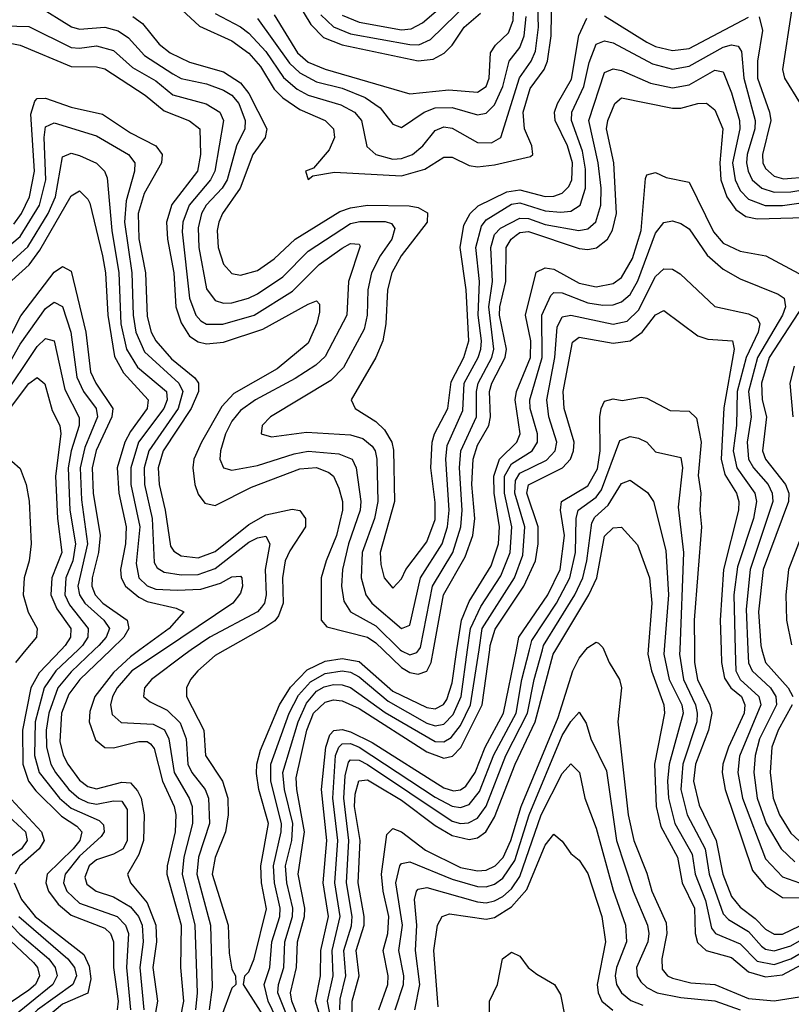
# Model space of a CAD drawing. Header units: inches. Extents: x 990535 to 1117859, y 769386 to 892122.
# Tile 188 of 256: x 1034729 to 1036551, y 859163 to 861488. Entities that reach past the tile are written whole.
import ezdxf

# ---------------------------------------------------------------- set-up
doc = ezdxf.new("R2010")
doc.units = ezdxf.units.IN
doc.header["$MEASUREMENT"] = 0
doc.layers.add('B0835', color=7, linetype='Continuous')
doc.layers.add('B0836', color=7, linetype='Continuous')

msp = doc.modelspace()

# ---------------------------------------------------------------- linework, layer by layer
at = {"layer": 'B0835', "color": 5}
for points, elevation in [([(1034743.5, 860000), (1034718.6, 859970)], 2980), ([(1034826.6, 860000), (1034774.6, 859945.4), (1034755.3, 859910), (1034735.2, 859810), (1034736.4, 859730), (1034749.5, 859690), (1034766.8, 859666.8), (1034827.4, 859607.4), (1034863.3, 859583.3), (1034875.1, 859570), (1034870.4, 859550), (1034855.3, 859530), (1034793.7, 859470), (1034790.6, 859450), (1034796.8, 859430), (1034819.3, 859399.3), (1034850, 859373.5), (1034930, 859342.8), (1034943.5, 859330), (1034950.2, 859310.2), (1034950.3, 859250), (1034961, 859170), (1034959, 859150)], 3020), ([(1034866.8, 860000), (1034814.3, 859950), (1034786.5, 859910), (1034765.1, 859830), (1034763.6, 859750), (1034774.7, 859710), (1034822.9, 859650), (1034850, 859626.4), (1034916.6, 859596.6), (1034926.5, 859586.5), (1034928.3, 859570), (1034920.8, 859559.2), (1034870, 859512.4), (1034836.4, 859470), (1034832.3, 859450), (1034839.9, 859430), (1034870, 859401.5), (1034958.9, 859370), (1034978.5, 859350), (1034985.8, 859330), (1034980.8, 859250), (1034990.3, 859150)], 3040), ([(1034904.9, 860000), (1034850, 859948.2), (1034818.9, 859910), (1034797.4, 859850), (1034791.6, 859810), (1034792, 859770), (1034802.3, 859730), (1034813.5, 859710), (1034845, 859670), (1034868.1, 859650), (1034890, 859639.2), (1034910, 859635.5), (1034950, 859643.3), (1034970, 859642.2), (1034982.5, 859622.5), (1034982.4, 859550), (1034972.7, 859530), (1034950, 859517.3), (1034910, 859504.3), (1034892.9, 859490), (1034882.9, 859462.9), (1034886.9, 859446.9), (1034909, 859430), (1034950, 859416.7), (1034990, 859393.3), (1035009.2, 859370), (1035017.6, 859350), (1035020.6, 859310), (1035012.1, 859250), (1035021.7, 859150)], 3060), ([(1034943.6, 860000), (1034871.1, 859930), (1034844.7, 859895.3), (1034827.8, 859850), (1034823.8, 859783.8), (1034831.5, 859751.5), (1034842.5, 859730), (1034870, 859692), (1034890, 859676.8), (1034910, 859671.3), (1034970, 859687.7), (1034990, 859685.6), (1035007.2, 859667.2), (1035015.6, 859650), (1035022.7, 859610), (1035021.3, 859550), (1035010, 859516.7), (1034983.3, 859470), (1034990.7, 859450), (1035030, 859402.3), (1035050.1, 859350.1), (1035052.1, 859310), (1035043.5, 859250), (1035054.1, 859170), (1035047, 859130)], 3080), ([(1035012.6, 860000), (1034990, 859983.6), (1034950, 859946.2), (1034906.3, 859890), (1034894.1, 859854.1), (1034893.1, 859830), (1034907.7, 859787.7), (1034930, 859769.1), (1034950, 859768.5), (1035010, 859783.1), (1035030, 859783.5), (1035037.7, 859777.7), (1035046.6, 859766.6), (1035066.3, 859690), (1035093.4, 859630), (1035097.8, 859610), (1035096.2, 859570), (1035076.7, 859490), (1035076.5, 859470), (1035109.7, 859350), (1035108.7, 859250), (1035115.5, 859170), (1035107.5, 859130)], 3120), ([(1035068.1, 860000), (1034993.7, 859950), (1034959, 859910), (1034947.8, 859890), (1034943.3, 859870), (1034947.2, 859847.2), (1034968.1, 859828), (1035044, 859824), (1035070.9, 859810.9), (1035081.1, 859790), (1035093.7, 859710), (1035128.9, 859650), (1035136, 859630), (1035137, 859590), (1035116.2, 859510), (1035112.3, 859470), (1035142.6, 859350), (1035148.2, 859190), (1035143.7, 859150)], 3140), ([(1035133.8, 860000), (1035119.2, 859990), (1035040.3, 859930), (1035023.1, 859910), (1035021.3, 859890), (1035036.8, 859876.8), (1035077.3, 859857.3), (1035107.4, 859827.4), (1035121.6, 859790), (1035125.4, 859730), (1035135.1, 859710), (1035166.5, 859670), (1035174.8, 859650), (1035177.2, 859590), (1035151.3, 859510), (1035146.8, 859470), (1035179.6, 859350), (1035183.4, 859203.4), (1035176, 859150)], 3160), ([(1035213.9, 860000), (1035190, 859986.4), (1035149.7, 859950), (1035132.4, 859930), (1035122.5, 859910), (1035122.6, 859890), (1035163.2, 859810), (1035167.7, 859750), (1035207.9, 859690), (1035220.5, 859650), (1035220.8, 859610), (1035214.5, 859570), (1035190, 859509.2), (1035183.6, 859470), (1035221.2, 859350), (1035223.3, 859283.3), (1035230, 859246), (1035238.6, 859230), (1035238.9, 859210), (1035230, 859200.7), (1035205.1, 859134.9)], 3180), ([(1035320.9, 859110), (1035257.1, 859210), (1035260.6, 859230), (1035270, 859239.4), (1035282.2, 859270), (1035311.9, 859388.1), (1035300, 859450), (1035298, 859490), (1035316.5, 859590), (1035293.8, 859670), (1035287.7, 859707.7), (1035288.5, 859730), (1035297.2, 859762.8), (1035342.2, 859870), (1035367.9, 859912.1), (1035407.3, 859952.7), (1035450, 859972.9), (1035490, 859979.5), (1035530, 859972.5), (1035610, 859902.7), (1035690, 859863.4), (1035710, 859860.4), (1035729.3, 859870.7), (1035737.3, 859882.7), (1035750, 859921.7), (1035761.4, 860000)], 3180), ([(1035353.8, 859090), (1035315.5, 859170), (1035306.2, 859210), (1035319.2, 859250), (1035324.1, 859310), (1035342.9, 859370), (1035343.7, 859390), (1035330.8, 859450), (1035327.9, 859490), (1035346.1, 859570), (1035346.8, 859590), (1035321.7, 859690), (1035321.4, 859730), (1035365.2, 859850), (1035387.3, 859892.7), (1035415.5, 859924.5), (1035450, 859943.9), (1035490, 859950.5), (1035510, 859947.1), (1035530, 859936.5), (1035598.6, 859878.6), (1035690, 859826.8), (1035710, 859820.2), (1035730, 859824.4), (1035752.5, 859847.5), (1035770.9, 859890), (1035786.1, 860000)], 3160), ([(1035378.8, 859090), (1035338.5, 859190), (1035339.6, 859210), (1035352.3, 859250), (1035355.1, 859310), (1035373, 859370), (1035373.4, 859390), (1035359.8, 859450), (1035356.5, 859490), (1035371, 859550), (1035373.9, 859590), (1035353.7, 859670), (1035350.4, 859710), (1035386.1, 859830), (1035405.8, 859874.2), (1035430, 859902), (1035447.7, 859912.3), (1035470, 859918.1), (1035490, 859917.4), (1035510, 859910.6), (1035592.1, 859852.1), (1035710, 859783.4), (1035730, 859782.6), (1035747.4, 859792.6), (1035770, 859821.6), (1035793.3, 859870), (1035813.5, 860000)], 3140), ([(1035403.3, 859090), (1035371.5, 859170), (1035368.5, 859190), (1035382.3, 859250), (1035385, 859310), (1035401.6, 859370), (1035401.7, 859390), (1035386, 859470), (1035401.3, 859570), (1035382.9, 859670), (1035382, 859698), (1035407.1, 859810), (1035422.9, 859850), (1035450, 859876.7), (1035470, 859881.9), (1035490, 859879.8), (1035530, 859861.3), (1035690, 859759.1), (1035730, 859744.3), (1035751, 859749), (1035770.5, 859769.5), (1035820.8, 859870), (1035838.7, 860000)], 3120), ([(1035451.4, 859090), (1035427.4, 859170), (1035438.8, 859230), (1035439.6, 859290), (1035457.6, 859370), (1035445.6, 859450), (1035454.2, 859550), (1035441.2, 859670), (1035451.3, 859770), (1035460.8, 859799.2), (1035470.6, 859809.4), (1035490, 859812), (1035510, 859806.6), (1035561.2, 859781.2), (1035730, 859673.7), (1035752.8, 859667.2), (1035770, 859669), (1035782.1, 859677.9), (1035804.6, 859710), (1035828.2, 859770), (1035871.6, 859850), (1035901.8, 860000)], 3080), ([(1035484, 859024), (1035455.7, 859170), (1035468.6, 859230), (1035466.8, 859290), (1035485.4, 859370), (1035473.1, 859450), (1035479.8, 859550), (1035468.4, 859650), (1035474.7, 859750), (1035482.2, 859770), (1035490, 859777.7), (1035510, 859778.5), (1035530, 859770.2), (1035710, 859652.2), (1035750, 859630.6), (1035770, 859627.9), (1035790, 859634.6), (1035814.5, 859665.5), (1035848, 859752), (1035901, 859850), (1035914.5, 859930), (1035932.6, 860000)], 3060), ([(1035484.8, 859150), (1035485.4, 859174.6), (1035499, 859230), (1035494.1, 859290), (1035511.9, 859348.1), (1035513.5, 859370), (1035500.4, 859450), (1035505.7, 859550), (1035493.9, 859650), (1035497.7, 859702.3), (1035505.4, 859734.6), (1035510, 859740.3), (1035530, 859739.6), (1035550, 859728.8), (1035750, 859595.6), (1035770, 859590.2), (1035788.7, 859591.3), (1035810, 859602.5), (1035830, 859630.7), (1035877.1, 859750), (1035928.1, 859850), (1035943.3, 859930), (1035963.1, 860000)], 3040), ([(1035513.7, 859130), (1035514.2, 859170), (1035530.5, 859230), (1035523.4, 859290), (1035541.9, 859350), (1035542.3, 859370), (1035527.8, 859450), (1035532.5, 859550), (1035519.6, 859630), (1035520.8, 859659.2), (1035529.4, 859690.6), (1035550, 859692.7), (1035570, 859681.3), (1035630, 859645.2), (1035710, 859584.9), (1035750, 859561.3), (1035790, 859552.1), (1035810, 859556.3), (1035829.6, 859570.4), (1035850, 859604.5), (1035898.5, 859730), (1035946.3, 859830), (1035988.7, 859990), (1035994.7, 860000)], 3020), ([(1035576.9, 859150), (1035597.9, 859210), (1035599.1, 859230), (1035586.9, 859290), (1035598.4, 859330), (1035600.3, 859370), (1035586.7, 859430), (1035583.3, 859470), (1035596, 859564), (1035610, 859578.3), (1035630, 859570), (1035687, 859527), (1035770, 859485.7), (1035810, 859478.2), (1035830, 859479.8), (1035851.9, 859490), (1035870.2, 859509.8), (1035888.2, 859550), (1035913.3, 859630), (1036000, 859840), (1036034.7, 859950), (1036050, 859980.1), (1036065.5, 860000)], 2980), ([(1035587.2, 860000), (1035630, 859958), (1035650, 859946.6), (1035670, 859942.2), (1035690, 859949.8), (1035700.3, 859970), (1035705.8, 860000)], 3220), ([(1035627.4, 860000), (1035630, 859997.4), (1035650, 859988), (1035666.5, 859993.5), (1035671.2, 860000)], 3240), ([(1036108.1, 860000), (1036120.4, 859970), (1036145.3, 859930), (1036150, 859910.3), (1036140.9, 859830), (1036166, 859610), (1036179.1, 859550), (1036210, 859472.8), (1036221.4, 859430), (1036255.1, 859355.1), (1036256.7, 859330), (1036245.4, 859270), (1036246, 859246), (1036258.6, 859230), (1036270, 859224.4), (1036313.4, 859213.4), (1036370, 859209.3), (1036450, 859176.3), (1036510, 859170.9), (1036570, 859180.1)], 2980), ([(1036212.8, 860000), (1036212.1, 859990), (1036221, 859950), (1036250, 859870), (1036251.8, 859850), (1036227.8, 859730), (1036231.8, 859630), (1036242.6, 859582.6), (1036281.8, 859510), (1036293.3, 859450), (1036321.9, 859390), (1036323.9, 859330), (1036329.1, 859309.1), (1036349.6, 859289.6), (1036410, 859273.5), (1036450, 859239.9), (1036490, 859227.5), (1036530, 859232.2), (1036670, 859307.2)], 3020), ([(1036250.3, 860000), (1036249.5, 859990), (1036262.7, 859930), (1036292.2, 859870), (1036295.6, 859850), (1036262.3, 859730), (1036258.3, 859690), (1036260.6, 859650), (1036275.8, 859590), (1036317.1, 859517.1), (1036323.5, 859470), (1036348.1, 859408.1), (1036362.3, 859342.3), (1036371.5, 859330), (1036430, 859305.5), (1036470, 859264.5), (1036510, 859257.2), (1036550, 859270.2), (1036710, 859363.7)], 3040), ([(1036287.5, 860000), (1036287.1, 859990), (1036296, 859930), (1036324.8, 859870), (1036328.8, 859850), (1036327.6, 859830), (1036294.6, 859730), (1036289.7, 859670), (1036304.9, 859610), (1036347.7, 859530), (1036356.8, 859470), (1036390, 859376.8), (1036402.8, 859362.8), (1036450, 859334.6), (1036480.3, 859300.3), (1036490, 859293.4), (1036510, 859289.5), (1036550, 859301.3), (1036770, 859428)], 3060), ([(1036322.2, 860000), (1036322.6, 859970), (1036329, 859930), (1036358.8, 859870), (1036363.3, 859850), (1036355.5, 859810), (1036324.7, 859730), (1036320, 859690), (1036333.2, 859633.2), (1036373.8, 859550), (1036389.2, 859470), (1036410, 859417.5), (1036430, 859392.4), (1036465.6, 859365.6), (1036490, 859339.9), (1036510, 859328.2), (1036530, 859328.4), (1036630, 859376.4)], 3080), ([(1036385.3, 860000), (1036386.4, 859970), (1036392.9, 859932.9), (1036407.8, 859910), (1036432.9, 859890), (1036441.5, 859870), (1036439.6, 859850), (1036402.7, 859770), (1036389.3, 859730), (1036387.9, 859710), (1036394.8, 859670), (1036459.2, 859479.2), (1036490, 859441.6), (1036530, 859414.9), (1036570, 859413.9)], 3120), ([(1036418.4, 860000), (1036419.5, 859950), (1036430.3, 859930), (1036474.1, 859890), (1036478.9, 859870), (1036428.7, 859748.7), (1036424.7, 859710), (1036435.7, 859650), (1036490, 859506.6), (1036530, 859463.5), (1036570, 859449.9)], 3140), ([(1036448.2, 860000), (1036449.5, 859969.5), (1036458.6, 859950), (1036501.5, 859910), (1036514.7, 859890), (1036515.8, 859870), (1036475.7, 859790), (1036465.4, 859750), (1036462.5, 859710), (1036470, 859650), (1036491.4, 859590), (1036526.6, 859530), (1036559.2, 859499.2)], 3160), ([(1036481.3, 860000), (1036489.6, 859970), (1036543.5, 859910), (1036554.5, 859890)], 3180), ([(1035615.6, 859150), (1035635, 859210), (1035636, 859230), (1035623.7, 859290), (1035632.6, 859350), (1035617.2, 859450), (1035626.1, 859490), (1035630, 859495.7), (1035650, 859499), (1035750, 859458.3), (1035810, 859441.1), (1035830, 859440.6), (1035850, 859446.4), (1035870, 859460.5), (1035897.6, 859502.4), (1035931.7, 859610), (1036010, 859797.3), (1036030, 859830.6), (1036050, 859853), (1036066.4, 859826.4), (1036077.5, 859790), (1036114.1, 859714.1), (1036138, 859550), (1036177.3, 859430), (1036211, 859350), (1036214.8, 859330), (1036212.4, 859310), (1036185.3, 859250), (1036187.2, 859230), (1036195.6, 859215.6), (1036210, 859202.2), (1036234.4, 859190), (1036290, 859179.3), (1036370, 859171.4), (1036430, 859149.9)], 2960), ([(1036553.2, 859870), (1036519.9, 859810), (1036505, 859770), (1036500.7, 859710), (1036507.7, 859650), (1036522.7, 859610), (1036550, 859567.2), (1036579.5, 859539.5)], 3180), ([(1035661.5, 859150), (1035673.6, 859210), (1035663.1, 859290), (1035666.3, 859350), (1035661.3, 859410), (1035665.7, 859430), (1035670, 859434.9), (1035690, 859438.3), (1035810, 859404.5), (1035830, 859402.6), (1035850, 859406.8), (1035870, 859417.8), (1035890, 859435.8), (1035910, 859464.4), (1035960.4, 859610), (1036010, 859707.8), (1036030, 859730.7), (1036050.4, 859710), (1036063.1, 859650), (1036090, 859578.9), (1036130, 859432.4), (1036159.7, 859350), (1036161.4, 859310), (1036137.8, 859250), (1036135.2, 859230), (1036138.4, 859210), (1036149.7, 859190), (1036172.2, 859172.2), (1036200.6, 859160.6)], 2940), ([(1034698, 859658), (1034780.3, 859570), (1034786.4, 859550), (1034774.6, 859530), (1034729.2, 859490), (1034718, 859470)], 2980), ([(1034694.6, 859614.6), (1034742.8, 859570), (1034746.2, 859550), (1034733.2, 859530), (1034705.6, 859510)], 2960), ([(1035716.9, 859156.9), (1035706.9, 859290), (1035715.2, 859350), (1035726.4, 859370), (1035743.9, 859376.1), (1035830, 859364.2), (1035850, 859368), (1035890, 859392.8), (1035926.3, 859433.7), (1035970, 859538.9), (1035990, 859564.3), (1036010, 859548.2), (1036030, 859519), (1036050, 859503.2), (1036070, 859471.8), (1036103.5, 859370), (1036112, 859310), (1036092.1, 859210), (1036094.6, 859190), (1036103.8, 859170), (1036129.3, 859149.3)], 2920), ([(1034715.5, 859450), (1034732.7, 859410), (1034765.1, 859370), (1034880.3, 859280.3), (1034892.7, 859252.7), (1034896.7, 859223.3), (1034890, 859188.8), (1034830, 859163.5), (1034790.5, 859130)], 2980), ([(1034660.1, 859400.1), (1034728.8, 859328.8), (1034797.4, 859270), (1034812.5, 859250), (1034817.6, 859230), (1034806.7, 859210), (1034698.2, 859121.8)], 2940), ([(1034637.5, 859377.5), (1034761.7, 859261.7), (1034771.1, 859250), (1034775.5, 859230), (1034765.9, 859210), (1034750, 859196), (1034680.7, 859150)], 2920), ([(1034726.6, 859370), (1034842.1, 859270), (1034858.4, 859250), (1034863.2, 859230), (1034854.6, 859210), (1034770.4, 859150), (1034732.5, 859110), (1034724, 859090)], 2960), ([(1035837.7, 859090), (1035837.8, 859170), (1035856.9, 859210), (1035868.8, 859270), (1035890, 859286.3), (1035910, 859276.3), (1035929.1, 859250), (1035950, 859233.8), (1035991.5, 859210), (1036005.6, 859185.6), (1036016.8, 859130)], 2880)]:
    msp.add_lwpolyline(points, dxfattribs=dict(at, elevation=elevation))
at = {"layer": 'B0836', "color": 5}
for points, elevation in [([(1035190, 861502.3), (1035250, 861471.4), (1035270, 861455.8), (1035310, 861413), (1035351.7, 861351.7), (1035384.1, 861324.1), (1035410, 861309.6), (1035486.8, 861286.8), (1035519.3, 861270), (1035536, 861250), (1035548.8, 861188.8), (1035569.5, 861170), (1035610, 861158.5), (1035630, 861160), (1035656.7, 861170), (1035680.4, 861190), (1035710, 861226.7), (1035730, 861235), (1035750, 861232), (1035810, 861198.3), (1035842.6, 861197.4), (1035864.9, 861210), (1035909.1, 861350.9), (1035936.5, 861390), (1035946.6, 861413.4), (1035953.5, 861470), (1035950.3, 861589.7)], 3340), ([(1035070, 861550.5), (1035153.1, 861473.1), (1035230, 861438.3), (1035270, 861408.6), (1035297.3, 861377.3), (1035330, 861324.2), (1035350, 861303.4), (1035390, 861275.9), (1035450.1, 861250), (1035470, 861230.1), (1035471.9, 861210), (1035459.5, 861180.5), (1035422.4, 861137.6), (1035404, 861130), (1035410, 861110.8), (1035420.6, 861119.4), (1035472.4, 861127.6), (1035630, 861119.5), (1035685.1, 861134.9), (1035730, 861163), (1035750, 861163.4), (1035790, 861143.7), (1035810, 861140.9), (1035850, 861145.5), (1035935, 861165), (1035940.5, 861170), (1035938.3, 861190), (1035921.1, 861230), (1035917.4, 861270), (1035934.1, 861325.9), (1035967.4, 861370), (1035975.2, 861390), (1035983.4, 861450), (1035985, 861555)], 3320), ([(1035371.5, 861551.5), (1035416.3, 861476.3), (1035446.2, 861446.2), (1035490, 861428.4), (1035670, 861390.6), (1035704.9, 861395.1), (1035731.4, 861408.6), (1035750, 861427.8), (1035778.2, 861470), (1035816.8, 861503.2)], 3420), ([(1035330, 861499.1), (1035384.9, 861410), (1035410, 861387.8), (1035450, 861371.4), (1035650, 861312.6), (1035742.2, 861322.2), (1035810, 861317.1), (1035830, 861330), (1035837.3, 861350), (1035840.3, 861410), (1035852, 861428), (1035883.2, 861456.8), (1035894.2, 861485.8), (1035895.5, 861530)], 3380), ([(1035439.7, 861499.7), (1035470, 861470.9), (1035510, 861455), (1035650, 861429.3), (1035671, 861429), (1035699, 861441), (1035790.1, 861529.9)], 3440), ([(1035490, 861498.6), (1035530, 861482), (1035630, 861464.3), (1035653.4, 861466.6), (1035679.8, 861480.2), (1035754.9, 861545.1)], 3460), ([(1034770, 861521.9), (1034850.8, 861470.8), (1034870, 861465.8), (1034930, 861470.3), (1034961.5, 861461.5), (1034985.4, 861445.4), (1035023.6, 861403.6), (1035090, 861360.3), (1035110, 861349.1), (1035170, 861336.4), (1035210, 861321.5), (1035230, 861309.8), (1035246.3, 861290), (1035261.3, 861250), (1035260, 861230), (1035240.5, 861190), (1035218.7, 861110), (1035206.5, 861090), (1035169.4, 861050), (1035158.2, 861030), (1035150, 860996.3), (1035151.8, 860950), (1035170, 860852.2), (1035190, 860824.9), (1035210, 860818.8), (1035230, 860819.4), (1035269.1, 860830), (1035290, 860840.9), (1035350, 860880.7), (1035410, 860941.2), (1035510, 861007), (1035531.8, 861011.8), (1035591.7, 861011.7), (1035606.9, 861006.9), (1035614.8, 860994.8), (1035607.5, 860970), (1035579.6, 860930), (1035559.8, 860890), (1035551, 860850), (1035548.9, 860790), (1035542.5, 860757.5), (1035493.5, 860666.5), (1035463.7, 860636.3), (1035321.2, 860550), (1035301.1, 860530), (1035299.2, 860510), (1035323, 860503), (1035406, 860514), (1035510, 860507.6), (1035539, 860499), (1035560.8, 860480.8), (1035567.9, 860470), (1035571.9, 860450), (1035574.7, 860350), (1035566.9, 860310), (1035537.3, 860230), (1035534.9, 860170), (1035546.2, 860130), (1035560.1, 860110), (1035630, 860050.1), (1035650, 860058.1), (1035675.6, 860170), (1035726.1, 860250), (1035739.3, 860290), (1035742.8, 860330), (1035735.1, 860450), (1035737.8, 860482.2), (1035775, 860565), (1035778.6, 860630), (1035811.7, 860690), (1035818, 860710), (1035819.5, 860730), (1035811.1, 860790), (1035814.3, 860870), (1035805.8, 860950), (1035819.2, 861000.8), (1035830, 861015.5), (1035890, 861052.2), (1035910, 861055.9), (1035970, 861036.5), (1036006.4, 861033.6), (1036030, 861036.2), (1036052.1, 861050), (1036064.9, 861090), (1036065.2, 861134.8), (1036057.9, 861177.9), (1036031.6, 861250), (1036032.3, 861270), (1036061.3, 861330), (1036073.2, 861386.8), (1036090, 861430.5), (1036110, 861438.3), (1036130, 861433.5), (1036223.4, 861383.4), (1036270, 861371.4), (1036310, 861377.9), (1036390, 861423.3), (1036410, 861428.6), (1036425.2, 861425.2), (1036433.2, 861413.2), (1036439.1, 861350), (1036465.8, 861250), (1036465, 861230), (1036446.4, 861170), (1036445.2, 861150), (1036448.6, 861130), (1036458.5, 861110), (1036481.1, 861090), (1036510, 861080.6), (1036550, 861081.4), (1036650, 861098)], 3260), ([(1036551.1, 861508.9), (1036529.7, 861370), (1036534.5, 861350), (1036571.4, 861290)], 3320), ([(1034995.8, 861495.8), (1035018.8, 861478.8), (1035057.9, 861430), (1035083.8, 861410), (1035130, 861387.4), (1035210, 861364.5), (1035250, 861338.8), (1035270, 861313.9), (1035312.7, 861230), (1035308.1, 861210), (1035279.3, 861170), (1035249.2, 861090), (1035207.8, 861030), (1035198.9, 861010), (1035194.8, 860990), (1035197.3, 860950), (1035210, 860911), (1035230, 860888.8), (1035250, 860884.5), (1035290, 860895.7), (1035330, 860923.6), (1035379, 860970), (1035485.1, 861034.9), (1035510, 861044.1), (1035550, 861049.7), (1035648.2, 861048.2), (1035670, 861044.8), (1035691.8, 861031.8), (1035690.8, 861010), (1035629.5, 860930), (1035607.2, 860890), (1035597.2, 860850), (1035593, 860770), (1035586, 860730), (1035569.6, 860690.4), (1035511.4, 860590), (1035520.7, 860570), (1035570, 860539.4), (1035590, 860519.5), (1035607.2, 860490), (1035611.6, 860471.6), (1035613.5, 860350), (1035579.8, 860230), (1035581.2, 860201.2), (1035589.4, 860170), (1035610, 860145.5), (1035630, 860167.3), (1035640.3, 860190), (1035690, 860255), (1035710, 860307.6), (1035710, 860347.6), (1035699.4, 860430), (1035702.6, 860490), (1035708.5, 860510), (1035739.6, 860570), (1035747.5, 860632.5), (1035777.3, 860690), (1035789.3, 860730), (1035783.2, 860850), (1035768.9, 860950), (1035777.5, 861002.5), (1035792.3, 861030), (1035811.4, 861048.6), (1035878.7, 861081.3), (1035910, 861086.1), (1035970, 861070.7), (1035990, 861070.9), (1036010, 861078.3), (1036025.7, 861094.3), (1036032.2, 861110), (1036034.4, 861150), (1036022.7, 861190), (1035993, 861250), (1035992, 861270), (1035998.9, 861290), (1036032.1, 861347.9), (1036049.1, 861450.9), (1036068.1, 861491.8)], 3280), ([(1035290, 861490.9), (1035365.6, 861385.6), (1035390, 861362.3), (1035430, 861341.1), (1035490, 861326.4), (1035544.4, 861304.4), (1035580.1, 861280.1), (1035610, 861240.9), (1035630, 861233.6), (1035684.2, 861270), (1035710, 861279.7), (1035750, 861280.6), (1035810, 861263), (1035830, 861267.4), (1035850, 861287.3), (1035869.5, 861330), (1035884.5, 861390), (1035910, 861422.4), (1035920.3, 861450), (1035924.7, 861495.3)], 3360), ([(1036110, 861497.5), (1036210, 861434.7), (1036230, 861424.9), (1036270, 861415), (1036310, 861420), (1036450, 861493.8)], 3280), ([(1036475.1, 861495.1), (1036482.8, 861462.8), (1036471.1, 861390), (1036471.1, 861350), (1036499.7, 861270), (1036502.5, 861250), (1036482.6, 861170), (1036483.9, 861150), (1036490, 861136.9), (1036510, 861118.8), (1036532.3, 861112.3), (1036590, 861116.6)], 3280), ([(1034665.6, 861474.4), (1034750, 861472.2), (1034850, 861422.7), (1034870, 861420.8), (1034910, 861426.2), (1034950, 861415.4), (1034995.5, 861375.5), (1035050, 861343.3), (1035090, 861310.3), (1035169, 861289), (1035201.5, 861270), (1035210.1, 861250), (1035189.8, 861130), (1035179.7, 861110), (1035129, 861050), (1035113.6, 861010), (1035112.6, 860987.4), (1035130, 860830), (1035144.4, 860790), (1035156.8, 860776.8), (1035170, 860768.8), (1035208.6, 860768.6), (1035282.2, 860790), (1035372.9, 860847.1), (1035436.3, 860910), (1035490, 860948.5), (1035510, 860959.3), (1035530, 860957.7), (1035533.1, 860953.1), (1035504.9, 860870), (1035501.1, 860790), (1035450, 860693), (1035428.1, 860671.9), (1035379.4, 860640.6), (1035285.8, 860590), (1035250, 860565.3), (1035230, 860540.3), (1035214.6, 860510), (1035202.8, 860470), (1035201.6, 860450), (1035209.7, 860429.7), (1035230, 860424.1), (1035290, 860435.4), (1035376.9, 860463.1), (1035410, 860469.3), (1035482.7, 860462.7), (1035513.6, 860450), (1035523, 860430), (1035534.2, 860350), (1035532.7, 860330), (1035505.5, 860250), (1035490.9, 860190), (1035488.8, 860150), (1035494.5, 860114.5), (1035509.9, 860089.9), (1035570, 860056.4), (1035627.4, 860000)], 3240), ([(1034710, 861432.1), (1034730, 861428.2), (1034850, 861377.2), (1034910, 861376.3), (1034930, 861371.9), (1035025.2, 861310), (1035070, 861273), (1035130, 861248.9), (1035154.5, 861230), (1035156, 861170), (1035148.5, 861130), (1035088.2, 861051.8), (1035075.1, 861010), (1035077.6, 860970), (1035092.7, 860890), (1035097.5, 860810), (1035110, 860772.3), (1035130, 860740.8), (1035150, 860727.1), (1035170, 860722.8), (1035210, 860726.6), (1035302.7, 860757.3), (1035410, 860816.5), (1035430, 860823.9), (1035436.4, 860816.4), (1035437, 860797), (1035430.6, 860770.6), (1035410, 860724.3), (1035336.5, 860663.5), (1035234.8, 860605.2), (1035205.8, 860574.2), (1035157.7, 860490), (1035140.3, 860450), (1035137.8, 860430), (1035142.7, 860390), (1035150, 860367.4), (1035166, 860346), (1035190, 860340.6), (1035276, 860384), (1035390, 860427.4), (1035430, 860430.6), (1035459, 860419), (1035469.6, 860409.7), (1035482, 860382), (1035491.2, 860350), (1035491.1, 860330), (1035477.1, 860270), (1035452.1, 860210), (1035440.9, 860170), (1035440.5, 860070), (1035453.9, 860053.9), (1035550, 860030.2), (1035570, 860016.8), (1035587.2, 860000)], 3220), ([(1035671.2, 860000), (1035674.9, 860005.1), (1035703.2, 860150), (1035751.2, 860230), (1035770.8, 860290), (1035773.7, 860330), (1035767.5, 860430), (1035770.5, 860470), (1035807.2, 860550), (1035807.4, 860610), (1035811.6, 860630), (1035843.8, 860690), (1035848.6, 860710), (1035836.3, 860810), (1035845.2, 860870), (1035841.4, 860950), (1035850, 860980.5), (1035864.5, 860995.5), (1035910, 861019.4), (1035930, 861018.3), (1035970, 861004.7), (1036049.4, 860990.5), (1036070, 860994.2), (1036089.6, 861010.4), (1036101.3, 861050), (1036101.7, 861090), (1036095.1, 861150), (1036072.5, 861250), (1036110, 861363.4), (1036130, 861371.9), (1036150, 861367.7), (1036218.1, 861338.1), (1036270, 861327.3), (1036310, 861334.3), (1036370, 861368.6), (1036390, 861365.1), (1036410, 861315.5), (1036428.2, 861250), (1036429.7, 861230), (1036412, 861150), (1036417.9, 861110), (1036430, 861084.8), (1036450, 861063.8), (1036489.4, 861049.4), (1036530, 861049.4), (1036630, 861063.4)], 3240), ([(1034715.1, 861004.9), (1034733.2, 861030), (1034752, 861070), (1034763.3, 861130), (1034755.3, 861264.7), (1034764.2, 861295.8), (1034770, 861301.6), (1034790, 861302.3), (1034850, 861281.7), (1034924.6, 861264.6), (1034990, 861221.2), (1035050.5, 861190.5), (1035064.8, 861170), (1035063.4, 861150), (1035022.6, 861077.4), (1035008.6, 861030), (1035010.4, 860970.5), (1035026, 860890), (1035030, 860787.1), (1035039.3, 860750), (1035050.5, 860730), (1035087.2, 860687.2), (1035142.6, 860642.6), (1035151.1, 860630), (1035151, 860610), (1035133.9, 860570), (1035067.8, 860470), (1035055.6, 860430), (1035057.7, 860390), (1035072.2, 860330), (1035084.7, 860244.7), (1035092.6, 860232.6), (1035110, 860222.1), (1035150, 860217.4), (1035190, 860232.3), (1035270, 860296.2), (1035310, 860318.8), (1035372.4, 860332.4), (1035390, 860329.1), (1035403.9, 860310), (1035403.5, 860290), (1035366.3, 860233.7), (1035355.8, 860210), (1035349.6, 860170), (1035350.8, 860110), (1035339.9, 860080.1), (1035331.3, 860068.7), (1035310, 860054.5), (1035213.9, 860000)], 3180), ([(1035705.8, 860000), (1035729.3, 860130), (1035780.6, 860219.4), (1035799, 860270), (1035803.8, 860310), (1035796.3, 860390), (1035799.3, 860450), (1035810, 860482.9), (1035836.6, 860530), (1035840.5, 860550), (1035838.1, 860610), (1035843.5, 860630), (1035875.1, 860690), (1035878.6, 860710), (1035862, 860790), (1035862.3, 860810), (1035876.7, 860870), (1035877.5, 860950), (1035889.2, 860970), (1035900.8, 860979.2), (1035910, 860985.3), (1035930, 860987.6), (1036050, 860948), (1036070, 860945.5), (1036090.5, 860949.5), (1036116.6, 860970), (1036128.8, 860991.2), (1036137.8, 861030), (1036131.5, 861150), (1036114.2, 861230), (1036117.4, 861250), (1036134.4, 861290), (1036150, 861303.8), (1036270, 861279), (1036290, 861278.8), (1036330, 861290.4), (1036350.9, 861290.9), (1036370, 861275.1), (1036389, 861230), (1036381.7, 861150), (1036384.8, 861110), (1036398.5, 861070), (1036420.1, 861040.1), (1036443.5, 861023.5), (1036470, 861017.4), (1036610, 861021.3)], 3220), ([(1034670, 860926.6), (1034730, 860975.8), (1034775.2, 861050), (1034790.7, 861110), (1034786.8, 861210), (1034790, 861234.7), (1034810, 861244.4), (1034910, 861214.1), (1034985.5, 861170), (1035000.4, 861150), (1034999.9, 861130), (1034980.1, 861059.9), (1034976.3, 861010), (1034993.8, 860890), (1034996.6, 860790), (1035003, 860750), (1035023.7, 860703.7), (1035104.8, 860630), (1035113.8, 860610), (1035102.8, 860570), (1035033.6, 860470), (1035022.8, 860430), (1035023.5, 860390), (1035041.8, 860310), (1035045.9, 860205.9), (1035053.4, 860193.4), (1035070, 860183.7), (1035110, 860176.8), (1035150, 860177.8), (1035190, 860192.2), (1035270, 860253.9), (1035290, 860264.3), (1035310, 860268.7), (1035319.5, 860250), (1035308.7, 860190), (1035310.4, 860129.6), (1035306.6, 860110), (1035299.5, 860100.5), (1035290, 860090), (1035177.5, 860030), (1035133.8, 860000)], 3160), ([(1034670, 860881.2), (1034748.2, 860951.8), (1034796.2, 861030), (1034813.4, 861070), (1034830, 861164.5), (1034850, 861172.7), (1034870, 861167.2), (1034910, 861149.1), (1034929.1, 861130), (1034934.9, 861114.9), (1034946, 860990), (1034962.7, 860890), (1034967.7, 860770), (1034981.1, 860710), (1035007.3, 860667.3), (1035075.3, 860610), (1035077.3, 860590), (1035069, 860570), (1035009.2, 860490), (1034990.8, 860430), (1034991.5, 860390), (1035012.1, 860290), (1035003.5, 860203.5), (1035010, 860170.1), (1035030, 860151.1), (1035050, 860143.4), (1035100.6, 860140.6), (1035156.5, 860143.5), (1035202.8, 860157.2), (1035230, 860172.7), (1035250, 860174.2), (1035253.1, 860170), (1035255.1, 860150), (1035250, 860133.5), (1035231.8, 860110), (1035068.1, 860000)], 3140), ([(1035761.4, 860000), (1035771.7, 860070), (1035790, 860114.3), (1035841.8, 860198.2), (1035859.6, 860250), (1035862.1, 860290), (1035849.5, 860370), (1035848.4, 860410), (1035862.1, 860450), (1035902.4, 860490), (1035910.4, 860510), (1035899.1, 860590), (1035901.9, 860610), (1035934.6, 860690), (1035935.5, 860730), (1035923.5, 860790), (1035948.3, 860891.7), (1035970, 860902.1), (1035990, 860898.5), (1036050, 860866.2), (1036090, 860857.3), (1036130, 860864.7), (1036150, 860878.8), (1036176.2, 860923.8), (1036196.5, 860990), (1036206.7, 861113.3), (1036210, 861121.8), (1036230, 861127.3), (1036255.7, 861115.7), (1036310, 861104.6), (1036367.4, 860987.4), (1036390, 860960.6), (1036430, 860941), (1036490.6, 860930.6), (1036568.4, 860888.4)], 3180), ([(1034685.4, 860850), (1034750.8, 860909.2), (1034775.9, 860944.1), (1034850, 861071.7), (1034870, 861083.9), (1034890, 861064.5), (1034894.4, 861054.4), (1034924.3, 860930), (1034931.2, 860890), (1034936.6, 860790), (1034953, 860693), (1034973.9, 860653.9), (1035032.1, 860590), (1035029.4, 860570), (1034990, 860515.4), (1034977.1, 860490), (1034959.3, 860430), (1034963, 860370), (1034980.3, 860290), (1034978.2, 860250), (1034966.8, 860190), (1034968.2, 860170), (1034978.5, 860150), (1035010, 860124.1), (1035030, 860114.1), (1035098.4, 860098.4), (1035116.1, 860090), (1035081.6, 860050), (1035012.6, 860000)], 3120), ([(1035786.1, 860000), (1035793, 860050), (1035817.6, 860102.4), (1035865.3, 860174.7), (1035886.7, 860230), (1035891.2, 860290), (1035873.5, 860370), (1035873.7, 860410), (1035890, 860439.2), (1035938.9, 860470), (1035951.6, 860490), (1035951.4, 860510), (1035934, 860570), (1035933.5, 860590), (1035962.7, 860690), (1035961.8, 860790), (1035983.1, 860836.9), (1035990, 860843.7), (1036010, 860842.7), (1036070, 860819.4), (1036105.8, 860814.2), (1036130, 860814.8), (1036150, 860821.4), (1036170, 860839.3), (1036188.7, 860871.3), (1036230, 860983.5), (1036250, 861009), (1036270, 861012.7), (1036290, 861007), (1036310, 860994.5), (1036352.2, 860932.2), (1036390, 860898.9), (1036430, 860875.9), (1036519.7, 860839.7), (1036534, 860830), (1036536.8, 860810), (1036530.2, 860790), (1036471.4, 860690), (1036449.6, 860609.6), (1036456.3, 860550), (1036446.6, 860490), (1036450, 860450.2), (1036461.6, 860430), (1036496.6, 860390), (1036505.8, 860370), (1036507.1, 860350), (1036453.8, 860190), (1036444, 860096), (1036448.2, 860000)], 3160), ([(1034670.1, 860669.9), (1034731.2, 860788.8), (1034810, 860891.9), (1034830, 860905.4), (1034850, 860894), (1034884.9, 860750), (1034896.3, 860656.3), (1034908.4, 860630), (1034948.3, 860570), (1034946.6, 860550), (1034909.5, 860470.5), (1034900.1, 860430), (1034902.1, 860370), (1034919, 860270), (1034914.5, 860230), (1034899.6, 860170), (1034899.4, 860150), (1034907.1, 860130), (1034925.4, 860110), (1034982.5, 860070), (1034986.3, 860050), (1034974.6, 860030), (1034943.6, 860000)], 3080), ([(1035813.5, 860000), (1035821.2, 860050), (1035897.1, 860170), (1035916.5, 860223.5), (1035921.6, 860290), (1035897.8, 860370), (1035899.8, 860400.2), (1035910, 860417), (1035972.4, 860447.6), (1035993.3, 860470), (1035997.3, 860490), (1035977.9, 860550), (1035973.3, 860590), (1035992.3, 860690), (1035997.8, 860762.2), (1036010, 860786.4), (1036030, 860790), (1036130, 860769.2), (1036163.6, 860776.4), (1036190, 860802.2), (1036230, 860881.8), (1036250, 860899.4), (1036270, 860899.2), (1036288.2, 860888.2), (1036370.4, 860810.4), (1036450, 860793.1), (1036470, 860783.2), (1036476.2, 860770), (1036472.5, 860750), (1036444.2, 860690), (1036423.3, 860610), (1036421.4, 860530), (1036413.4, 860470), (1036421.9, 860430), (1036465, 860370), (1036468.8, 860350), (1036461.2, 860310), (1036423.8, 860196.2), (1036415.3, 860130), (1036418.4, 860000)], 3140), ([(1036589.8, 860830), (1036498.7, 860690), (1036480.6, 860630), (1036482, 860590), (1036492, 860550), (1036483, 860470), (1036489.6, 860450), (1036537.1, 860390), (1036545, 860370), (1036543.9, 860350), (1036484.3, 860190), (1036473.1, 860090), (1036478.6, 860010), (1036481.3, 860000)], 3180), ([(1034670, 860617.3), (1034730, 860721.7), (1034790, 860806.1), (1034810, 860821.1), (1034830, 860810.6), (1034849.8, 860750), (1034863.9, 860643.9), (1034879.3, 860610), (1034909.1, 860570), (1034912.2, 860550), (1034882.3, 860477.7), (1034871.6, 860430), (1034874.5, 860354.5), (1034889, 860250), (1034866, 860150), (1034869.7, 860130), (1034882.2, 860110), (1034927.5, 860070), (1034941, 860050), (1034932.9, 860030), (1034915.5, 860010), (1034904.9, 860000)], 3060), ([(1035838.7, 860000), (1035840.1, 860010), (1035851.2, 860048.8), (1035919.4, 860150), (1035946.5, 860210), (1035952.9, 860250), (1035952.8, 860290), (1035926.1, 860370), (1035930.1, 860389.9), (1036010.2, 860430), (1036029.7, 860450), (1036036.8, 860470), (1036037.9, 860490), (1036014.8, 860570), (1036011.9, 860610), (1036033.9, 860726.1), (1036050, 860738.1), (1036130, 860724.5), (1036170, 860729.8), (1036198.9, 860750), (1036230, 860791.1), (1036250, 860801.3), (1036330, 860741.6), (1036353.9, 860733.9), (1036412, 860730), (1036415.9, 860710), (1036391.5, 860571.5), (1036385.5, 860450), (1036394.1, 860414.1), (1036421.2, 860370), (1036426.6, 860350), (1036425.8, 860330), (1036391.1, 860190), (1036382.7, 860070), (1036385.3, 860000)], 3120), ([(1034686.1, 860590), (1034770, 860716), (1034790, 860734.9), (1034810, 860729.5), (1034835, 860615), (1034868.9, 860548.9), (1034868.8, 860530), (1034850.3, 860470), (1034843.2, 860430), (1034847, 860330), (1034860.2, 860250), (1034853.9, 860210), (1034837.7, 860170), (1034835.5, 860130), (1034846.3, 860106.3), (1034890.7, 860050), (1034890, 860030), (1034877.3, 860010), (1034866.8, 860000)], 3040), ([(1036557.7, 860670), (1036547.7, 860630), (1036554.8, 860550)], 3220), ([(1034690.4, 860549.6), (1034750, 860628.8), (1034770, 860643.3), (1034788.3, 860628.3), (1034805.1, 860565.1), (1034823.6, 860530), (1034825.5, 860510), (1034813.4, 860410), (1034817.9, 860310), (1034828.3, 860230), (1034805, 860170), (1034802.3, 860130), (1034816.4, 860096.4), (1034849.2, 860050), (1034849, 860030), (1034836.2, 860010), (1034826.6, 860000)], 3020), ([(1035901.8, 860000), (1035907.8, 860030), (1035976.3, 860130), (1036005.1, 860190), (1036015.3, 860270), (1036005.6, 860330), (1036008, 860350), (1036070, 860387.4), (1036093, 860427), (1036099.6, 860470), (1036098.8, 860550), (1036101.5, 860570), (1036110, 860586.9), (1036130, 860592.3), (1036151.6, 860588.4), (1036196.9, 860596.9), (1036210, 860594.3), (1036265, 860565), (1036310, 860563.3), (1036326.9, 860546.9), (1036337.9, 860490), (1036331.3, 860411.3), (1036337.4, 860370), (1036335, 860330), (1036338.7, 860290), (1036321.3, 860070), (1036322.2, 860000)], 3080), ([(1035932.6, 860000), (1035938.3, 860021.7), (1035996.6, 860110), (1036027.9, 860170), (1036041.4, 860230), (1036043, 860310), (1036047.8, 860330), (1036090, 860360.4), (1036102.6, 860377.4), (1036145.7, 860494.3), (1036170, 860503.7), (1036190, 860499.9), (1036210, 860490.1), (1036230, 860467.8), (1036290, 860454), (1036294, 860430), (1036283.3, 860336.7), (1036296.5, 860230), (1036287.5, 860000)], 3060), ([(1034710, 860445.8), (1034730, 860428.4), (1034744, 860390), (1034750.8, 860350.8), (1034755.8, 860250), (1034751.1, 860210), (1034739.1, 860170), (1034737, 860130), (1034748.5, 860088.5), (1034769.6, 860050), (1034768.3, 860030), (1034743.5, 860000)], 2980), ([(1035963.1, 860000), (1035965.9, 860010), (1036039.8, 860130), (1036058.4, 860170), (1036068.3, 860210), (1036079.9, 860300.1), (1036087.1, 860312.9), (1036118.4, 860341.6), (1036150, 860392.4), (1036170, 860400.5), (1036211.1, 860371.1), (1036225.5, 860350), (1036254.2, 860234.2), (1036260.9, 860130), (1036250.3, 860000)], 3040), ([(1036613.2, 860370), (1036544.2, 860190), (1036537.7, 860130), (1036539.8, 860070), (1036551.4, 860011.4)], 3220), ([(1035994.7, 860000), (1036072.4, 860130), (1036091.7, 860170), (1036110, 860268.1), (1036130, 860287.8), (1036150, 860289.6), (1036188, 860248), (1036215.7, 860170), (1036221.3, 860110), (1036212.8, 860000)], 3020), ([(1036065.5, 860000), (1036070, 860005.7), (1036090, 860017.8), (1036095.3, 860015.3), (1036105.8, 860005.8), (1036108.1, 860000)], 2980)]:
    msp.add_lwpolyline(points, dxfattribs=dict(at, elevation=elevation))

doc.saveas('drawing.dxf')
